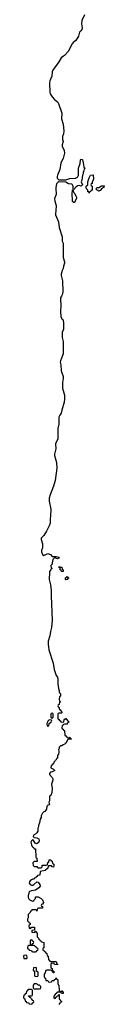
# Model space of a CAD drawing. Header units: inches. Extents: x 2672634 to 2765808, y 830487 to 941952.
# Tile 20 of 31: x 2672754 to 2673934, y 886210 to 900530. Entities that reach past the tile are written whole.
import ezdxf

# ---------------------------------------------------------------- set-up
doc = ezdxf.new("R2010")
doc.units = ezdxf.units.IN
doc.header["$MEASUREMENT"] = 0
for name, color, linetype in [('C6878', 7, 'Continuous'), ('C6879', 7, 'Continuous'), ('C6970', 7, 'Continuous')]:
    doc.layers.add(name, color=color, linetype=linetype)

msp = doc.modelspace()

# ---------------------------------------------------------------- linework, layer by layer
at = {"layer": 'C6878', "color": 6}
msp.add_lwpolyline([(2673357, 890000), (2673350, 889988), (2673330, 889986), (2673314, 889970), (2673292, 889968), (2673272, 889948), (2673272, 889932), (2673262, 889910), (2673271, 889891), (2673271, 889870), (2673265, 889850), (2673251, 889830), (2673251, 889789), (2673234, 889786), (2673230, 889766), (2673218, 889762), (2673214, 889750), (2673194, 889730), (2673190, 889706), (2673178, 889702), (2673172, 889688), (2673158, 889682), (2673154, 889650), (2673190, 889631), (2673212, 889610), (2673172, 889590), (2673150, 889586), (2673131, 889569), (2673131, 889550), (2673171, 889510), (2673181, 889490), (2673184, 889470), (2673162, 889410), (2673172, 889350), (2673168, 889292), (2673151, 889249), (2673132, 889230), (2673131, 889171), (2673125, 889150), (2673132, 889110), (2673110, 889106), (2673105, 889095), (2673094, 889090), (2673090, 889046), (2673065, 889015), (2673050, 889008), (2673031, 888989), (2673012, 888950), (2673010, 888926), (2672996, 888904), (2672990, 888848), (2672971, 888810), (2672971, 888789), (2672962, 888770), (2672962, 888730), (2672950, 888706), (2672934, 888690), (2672898, 888670), (2672896, 888650), (2672910, 888636), (2672950, 888631), (2672970, 888623), (2672976, 888616), (2672984, 888590), (2672977, 888570), (2672950, 888545), (2672930, 888549), (2672890, 888605), (2672870, 888590), (2672863, 888570), (2672870, 888531), (2672883, 888503), (2672890, 888495), (2672902, 888490), (2672912, 888472), (2672931, 888470), (2672934, 888350), (2672938, 888338), (2672950, 888334), (2672951, 888329), (2672952, 888288), (2672910, 888286), (2672893, 888267), (2672894, 888230), (2672910, 888214), (2672950, 888214), (2672958, 888198), (2672970, 888194), (2673010, 888194), (2673026, 888210), (2673028, 888232), (2673087, 888233), (2673102, 888238), (2673110, 888274), (2673122, 888278), (2673130, 888311), (2673151, 888311), (2673158, 888298), (2673173, 888293), (2673178, 888258), (2673194, 888250), (2673194, 888230), (2673190, 888206), (2673170, 888208), (2673162, 888222), (2673150, 888226), (2673118, 888222), (2673112, 888208), (2673111, 888190), (2673070, 888155), (2672998, 888142), (2672991, 888089), (2672958, 888082), (2672952, 888068), (2672938, 888062), (2672934, 888050), (2672914, 888046), (2672912, 888030), (2672890, 888029), (2672870, 888018), (2672854, 888006), (2672842, 887990), (2672837, 887970), (2672852, 887952), (2672870, 887943), (2672890, 887945), (2672907, 887953), (2672950, 887991), (2672970, 887987), (2672992, 887952), (2672996, 887930), (2672978, 887902), (2672930, 887870), (2672870, 887862), (2672843, 887850), (2672831, 887830), (2672823, 887790), (2672822, 887770), (2672830, 887747), (2672850, 887726), (2672890, 887712), (2672906, 887714), (2672908, 887730), (2672928, 887750), (2672930, 887771), (2672970, 887774), (2673010, 887751), (2673030, 887731), (2673045, 887690), (2673030, 887666), (2673018, 887662), (2673014, 887650), (2673018, 887638), (2673032, 887632), (2673033, 887607), (2672973, 887607), (2672958, 887602), (2672950, 887566), (2672942, 887582), (2672930, 887586), (2672890, 887586), (2672878, 887582), (2672872, 887568), (2672858, 887562), (2672853, 887547), (2672824, 887516), (2672822, 887470), (2672814, 887450), (2672814, 887430), (2672818, 887418), (2672834, 887410), (2672838, 887398), (2672854, 887390), (2672854, 887370), (2672838, 887362), (2672834, 887350), (2672838, 887318), (2672850, 887314), (2672862, 887318), (2672870, 887334), (2672910, 887334), (2672914, 887330), (2672914, 887286), (2672878, 887282), (2672874, 887270), (2672878, 887258), (2672910, 887254), (2672922, 887258), (2672926, 887274), (2672930, 887274), (2672938, 887258), (2672954, 887250), (2672954, 887190), (2672974, 887170), (2672978, 887158), (2672994, 887150), (2672998, 887138), (2673014, 887130), (2673018, 887118), (2673052, 887110), (2673052, 887030), (2673038, 887022), (2673034, 887010), (2673038, 886998), (2673054, 886990), (2673058, 886978), (2673070, 886974), (2673078, 886958), (2673094, 886950), (2673098, 886918), (2673112, 886912), (2673118, 886858), (2673132, 886852), (2673138, 886838), (2673150, 886834), (2673230, 886832), (2673238, 886798), (2673250, 886794), (2673250, 886786), (2673213, 886787), (2673206, 886790), (2673202, 886802), (2673190, 886806), (2673158, 886802), (2673154, 886790), (2673154, 886750), (2673158, 886738), (2673172, 886732), (2673178, 886698), (2673194, 886690), (2673194, 886670), (2673188, 886668), (2673182, 886682), (2673166, 886690), (2673162, 886702), (2673147, 886707), (2673093, 886707), (2673078, 886702), (2673072, 886668), (2673054, 886650), (2673054, 886610), (2673058, 886598), (2673074, 886590), (2673078, 886558), (2673110, 886554), (2673118, 886538), (2673130, 886534), (2673162, 886538), (2673170, 886554), (2673202, 886558), (2673207, 886573), (2673222, 886578), (2673230, 886594), (2673234, 886574), (2673246, 886574), (2673253, 886567), (2673253, 886513), (2673258, 886498), (2673271, 886490), (2673274, 886410), (2673278, 886398), (2673290, 886394), (2673302, 886398), (2673310, 886412), (2673318, 886398), (2673331, 886391), (2673330, 886366), (2673307, 886367), (2673302, 886382), (2673290, 886386), (2673250, 886386), (2673238, 886382), (2673233, 886367), (2673218, 886362), (2673213, 886347), (2673194, 886330), (2673198, 886298), (2673210, 886294), (2673222, 886298), (2673227, 886313), (2673242, 886318), (2673247, 886333), (2673262, 886338), (2673267, 886353), (2673273, 886353), (2673273, 886293), (2673278, 886278), (2673290, 886274), (2673298, 886258), (2673314, 886250), (2673298, 886242), (2673294, 886230), (2673278, 886222), (2673270, 886206)], dxfattribs=at)
for points in [[(2672910, 887066), (2672830, 887066), (2672818, 887062), (2672814, 887030), (2672818, 887018), (2672834, 887010), (2672838, 886998), (2672870, 886992), (2672878, 886978), (2672893, 886973), (2672930, 886974), (2672942, 886978), (2672948, 886992), (2672962, 886998), (2672966, 887010), (2672962, 887022), (2672946, 887030), (2672942, 887042), (2672926, 887050), (2672922, 887062)], [(2672870, 887146), (2672858, 887142), (2672854, 887130), (2672854, 887090), (2672858, 887078), (2672870, 887074), (2672882, 887078), (2672887, 887093), (2672902, 887098), (2672906, 887110), (2672902, 887122), (2672887, 887127), (2672882, 887142)], [(2672790, 886926), (2672758, 886922), (2672754, 886910), (2672758, 886878), (2672790, 886874), (2672802, 886878), (2672806, 886890), (2672802, 886922)], [(2672930, 886746), (2672898, 886742), (2672894, 886710), (2672898, 886698), (2672914, 886690), (2672914, 886630), (2672918, 886618), (2672950, 886614), (2672962, 886618), (2672966, 886630), (2672966, 886670), (2672962, 886682), (2672946, 886690), (2672946, 886730), (2672942, 886742)], [(2672950, 886506), (2672910, 886506), (2672894, 886490), (2672894, 886450), (2672898, 886438), (2672910, 886434), (2672990, 886434), (2673002, 886438), (2673006, 886450), (2673006, 886470), (2672990, 886486), (2672967, 886487)], [(2672870, 886426), (2672830, 886426), (2672818, 886422), (2672813, 886407), (2672798, 886402), (2672793, 886367), (2672778, 886362), (2672773, 886347), (2672758, 886342), (2672754, 886310), (2672758, 886298), (2672772, 886292), (2672778, 886258), (2672792, 886252), (2672798, 886238), (2672832, 886232), (2672838, 886218), (2672870, 886214), (2672882, 886218), (2672887, 886233), (2672902, 886238), (2672906, 886250), (2672902, 886262), (2672887, 886267), (2672882, 886282), (2672870, 886286), (2672862, 886302), (2672846, 886310), (2672842, 886322), (2672826, 886330), (2672830, 886334), (2672870, 886334), (2672882, 886338), (2672886, 886350), (2672886, 886410), (2672882, 886422)]]:
    msp.add_lwpolyline(points, close=True, dxfattribs=at)
at = {"layer": 'C6879', "color": 6}
msp.add_lwpolyline([(2673337, 900000), (2673305, 899975), (2673270, 899918), (2673182, 899798), (2673170, 899770), (2673167, 899710), (2673139, 899641), (2673132, 899610), (2673139, 899470), (2673144, 899450), (2673170, 899410), (2673208, 899368), (2673252, 899332), (2673266, 899310), (2673312, 899170), (2673310, 899090), (2673330, 899012), (2673340, 898910), (2673335, 898870), (2673324, 898830), (2673324, 898790), (2673330, 898766), (2673315, 898710), (2673319, 898690), (2673348, 898630), (2673353, 898590), (2673330, 898510), (2673297, 898450), (2673283, 898350), (2673250, 898270), (2673245, 898250), (2673246, 898226), (2673254, 898214), (2673270, 898201), (2673341, 898199), (2673370, 898202), (2673430, 898222), (2673510, 898228), (2673538, 898242), (2673553, 898270), (2673557, 898370), (2673579, 898441), (2673585, 898490), (2673590, 898501), (2673610, 898496), (2673613, 898490), (2673624, 898450), (2673632, 898392), (2673638, 898378), (2673651, 898370), (2673638, 898362), (2673634, 898330), (2673622, 898310), (2673622, 898290), (2673612, 898270), (2673604, 898196), (2673592, 898170), (2673611, 898129), (2673594, 898110), (2673570, 898121), (2673547, 898113), (2673521, 898099), (2673501, 898079), (2673490, 898062), (2673482, 898062), (2673475, 898075), (2673478, 898110), (2673470, 898130), (2673458, 898138), (2673410, 898145), (2673370, 898167), (2673270, 898170), (2673256, 898164), (2673236, 898144), (2673225, 898090), (2673223, 898050), (2673230, 898010), (2673229, 897990), (2673208, 897930), (2673213, 897890), (2673231, 897830), (2673227, 897750), (2673218, 897710), (2673218, 897690), (2673264, 897590), (2673275, 897510), (2673315, 897370), (2673318, 897310), (2673330, 897278), (2673334, 897250), (2673334, 897070), (2673350, 897010), (2673350, 896989), (2673335, 896945), (2673330, 896910), (2673316, 896884), (2673304, 896830), (2673304, 896810), (2673320, 896730), (2673325, 896570), (2673319, 896530), (2673310, 896507), (2673295, 896485), (2673291, 896469), (2673298, 896370), (2673293, 896290), (2673299, 896210), (2673317, 896177), (2673330, 896166), (2673336, 896110), (2673335, 896030), (2673319, 895981), (2673316, 895950), (2673318, 895910), (2673331, 895850), (2673330, 895670), (2673310, 895609), (2673291, 895570), (2673290, 895550), (2673300, 895510), (2673302, 895422), (2673330, 895342), (2673333, 895310), (2673324, 895256), (2673321, 895170), (2673350, 895071), (2673352, 895010), (2673346, 894970), (2673312, 894850), (2673305, 894810), (2673282, 894778), (2673271, 894750), (2673267, 894730), (2673270, 894650), (2673256, 894584), (2673252, 894430), (2673223, 894377), (2673219, 894361), (2673225, 894290), (2673207, 894213), (2673207, 894190), (2673235, 894090), (2673241, 894010), (2673215, 893830), (2673190, 893745), (2673142, 893618), (2673130, 893570), (2673130, 893530), (2673151, 893410), (2673150, 893310), (2673143, 893270), (2673144, 893210), (2673130, 893170), (2673090, 893092), (2673051, 893029), (2673014, 892990), (2673010, 892970), (2673029, 892909), (2673030, 892850), (2673017, 892810), (2673015, 892790), (2673030, 892750), (2673050, 892739), (2673110, 892765), (2673146, 892750), (2673170, 892725), (2673230, 892725), (2673270, 892715), (2673273, 892710), (2673270, 892698), (2673250, 892690), (2673210, 892704), (2673200, 892700), (2673181, 892679), (2673172, 892632), (2673174, 892610), (2673152, 892590), (2673158, 892558), (2673174, 892550), (2673158, 892542), (2673154, 892530), (2673134, 892506), (2673131, 892489), (2673129, 892390), (2673147, 892313), (2673159, 892230), (2673158, 892150), (2673170, 891790), (2673163, 891690), (2673147, 891633), (2673139, 891570), (2673113, 891490), (2673113, 891450), (2673124, 891364), (2673185, 891170), (2673199, 891079), (2673230, 890990), (2673251, 890970), (2673256, 890936), (2673253, 890873), (2673262, 890802), (2673272, 890768), (2673272, 890752), (2673278, 890738), (2673290, 890734), (2673293, 890727), (2673294, 890690), (2673278, 890682), (2673272, 890650), (2673278, 890618), (2673291, 890610), (2673278, 890602), (2673272, 890570), (2673258, 890562), (2673254, 890550), (2673258, 890538), (2673270, 890534), (2673278, 890498), (2673290, 890494), (2673298, 890478), (2673310, 890474), (2673314, 890450), (2673310, 890446), (2673270, 890446), (2673258, 890442), (2673254, 890430), (2673254, 890370), (2673258, 890358), (2673270, 890354), (2673278, 890338), (2673292, 890332), (2673298, 890318), (2673310, 890314), (2673342, 890318), (2673346, 890350), (2673362, 890358), (2673368, 890372), (2673374, 890366), (2673374, 890354), (2673392, 890350), (2673394, 890334), (2673411, 890330), (2673411, 890310), (2673394, 890306), (2673390, 890286), (2673350, 890286), (2673338, 890282), (2673332, 890268), (2673318, 890262), (2673314, 890230), (2673318, 890218), (2673330, 890214), (2673338, 890198), (2673352, 890192), (2673358, 890118), (2673373, 890113), (2673378, 890098), (2673394, 890094), (2673398, 890078), (2673410, 890074), (2673422, 890078), (2673426, 890094), (2673430, 890094), (2673438, 890078), (2673451, 890070), (2673450, 890066), (2673410, 890066), (2673398, 890062), (2673371, 890010), (2673358, 890002), (2673357, 890000)], dxfattribs=at)
for points in [[(2673710, 898009), (2673706, 898026), (2673690, 898028), (2673689, 898049), (2673670, 898069), (2673664, 898096), (2673668, 898110), (2673689, 898131), (2673690, 898174), (2673709, 898231), (2673729, 898270), (2673770, 898272), (2673772, 898210), (2673753, 898167), (2673752, 898148), (2673738, 898142), (2673734, 898130), (2673738, 898118), (2673754, 898110), (2673752, 898052), (2673747, 898047), (2673733, 898047), (2673730, 898029), (2673713, 898027)], [(2673490, 897865), (2673470, 897888), (2673467, 897910), (2673465, 897990), (2673470, 898054), (2673474, 898054), (2673480, 898020), (2673490, 898011), (2673518, 897970), (2673525, 897950), (2673525, 897930)], [(2673850, 898038), (2673826, 898050), (2673806, 898070), (2673828, 898092), (2673850, 898092), (2673890, 898114), (2673930, 898114), (2673934, 898110), (2673922, 898098), (2673922, 898090), (2673901, 898079), (2673870, 898046)], [(2673330, 892506), (2673307, 892507), (2673302, 892522), (2673289, 892529), (2673286, 892566), (2673266, 892570), (2673312, 892570), (2673318, 892538), (2673331, 892530)], [(2673370, 892386), (2673366, 892390), (2673368, 892412), (2673382, 892418), (2673390, 892434), (2673398, 892418), (2673412, 892410), (2673398, 892402), (2673390, 892388)], [(2673130, 890346), (2673110, 890326), (2673094, 890290), (2673098, 890258), (2673110, 890254), (2673122, 890258), (2673127, 890293), (2673142, 890298), (2673147, 890313), (2673162, 890318), (2673166, 890330), (2673162, 890342)], [(2673170, 890446), (2673158, 890442), (2673154, 890430), (2673154, 890390), (2673158, 890378), (2673170, 890374), (2673182, 890378), (2673186, 890390), (2673186, 890430), (2673182, 890442)]]:
    msp.add_lwpolyline(points, close=True, dxfattribs=at)
at = {"layer": 'C6970', "color": 6}
msp.add_lwpolyline([(2673640, 900600), (2673603, 900517), (2673597, 900470), (2673606, 900410), (2673601, 900390), (2673590, 900370), (2673570, 900350), (2673553, 900290), (2673514, 900230), (2673479, 900201), (2673461, 900179), (2673407, 900070), (2673350, 900010), (2673337, 900000)], dxfattribs=at)

doc.saveas('drawing.dxf')
